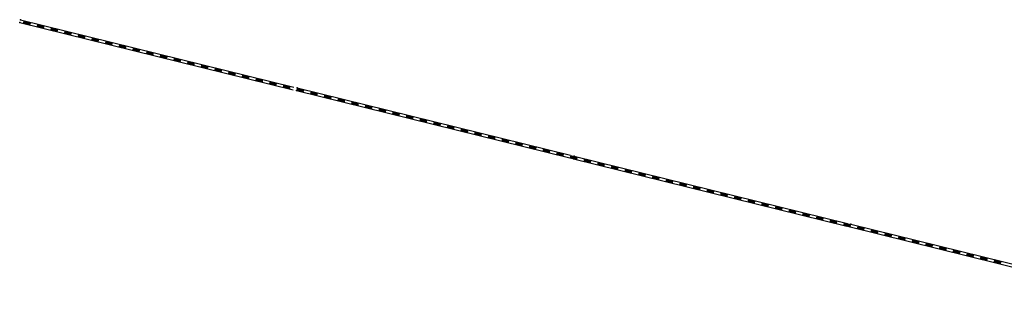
# Model space of a CAD drawing. Header units: metres. Extents: x 123819 to 142731, y 393440 to 405763.
# Tile 11 of 256: x 125196 to 125895, y 398799 to 398994. Entities that reach past the tile are written whole.
import ezdxf

# ---------------------------------------------------------------- set-up
doc = ezdxf.new("R2010")
doc.units = ezdxf.units.M
doc.header["$MEASUREMENT"] = 0
doc.layers.add('gs-knt-spoorlijn', color=7, linetype='Continuous', lineweight=30)

msp = doc.modelspace()

# ---------------------------------------------------------------- linework, layer by layer
at = {"layer": 'gs-knt-spoorlijn', "color": 7, "linetype": 'Continuous'}
for p, q in [((125195.74, 398992.19), (125389.94, 398944.38)), ((125196.21, 398994.13), (125390.42, 398946.32)), ((125198.23, 398991.77), (125203.08, 398990.57)), ((125198.27, 398991.96), (125203.13, 398990.77)), ((125198.32, 398992.16), (125203.18, 398990.96)), ((125198.37, 398992.35), (125203.22, 398991.16)), ((125198.42, 398992.55), (125203.27, 398991.35)), ((125198.47, 398992.74), (125203.32, 398991.55)), ((125198.51, 398992.94), (125203.37, 398991.74)), ((125198.56, 398993.13), (125203.42, 398991.93)), ((125198.61, 398993.32), (125203.46, 398992.13)), ((125207.94, 398989.38), (125212.79, 398988.18)), ((125207.98, 398989.57), (125212.84, 398988.38)), ((125208.03, 398989.77), (125212.89, 398988.57)), ((125208.08, 398989.96), (125212.94, 398988.77)), ((125208.13, 398990.16), (125212.98, 398988.96)), ((125208.18, 398990.35), (125213.03, 398989.16)), ((125208.22, 398990.54), (125213.08, 398989.35)), ((125208.27, 398990.74), (125213.13, 398989.54)), ((125208.32, 398990.93), (125213.17, 398989.74)), ((125217.65, 398986.99), (125222.5, 398985.79)), ((125217.69, 398987.18), (125222.55, 398985.99)), ((125217.74, 398987.38), (125222.6, 398986.18)), ((125217.79, 398987.57), (125222.65, 398986.38)), ((125217.84, 398987.77), (125222.69, 398986.57)), ((125217.89, 398987.96), (125222.74, 398986.77)), ((125217.93, 398988.15), (125222.79, 398986.96)), ((125217.98, 398988.35), (125222.84, 398987.15)), ((125218.03, 398988.54), (125222.88, 398987.35)), ((125227.36, 398984.6), (125232.21, 398983.4)), ((125227.4, 398984.79), (125232.26, 398983.6)), ((125227.45, 398984.99), (125232.31, 398983.79)), ((125227.5, 398985.18), (125232.36, 398983.99)), ((125227.55, 398985.38), (125232.4, 398984.18)), ((125227.6, 398985.57), (125232.45, 398984.37)), ((125227.64, 398985.76), (125232.5, 398984.57)), ((125227.69, 398985.96), (125232.55, 398984.76)), ((125227.74, 398986.15), (125232.59, 398984.96)), ((125237.07, 398982.21), (125241.92, 398981.01)), ((125237.11, 398982.4), (125241.97, 398981.21)), ((125237.16, 398982.6), (125242.02, 398981.4)), ((125237.21, 398982.79), (125242.07, 398981.6)), ((125237.26, 398982.99), (125242.11, 398981.79)), ((125237.31, 398983.18), (125242.16, 398981.98)), ((125237.35, 398983.37), (125242.21, 398982.18)), ((125237.4, 398983.57), (125242.26, 398982.37)), ((125237.45, 398983.76), (125242.3, 398982.57)), ((125246.78, 398979.82), (125251.63, 398978.62)), ((125246.82, 398980.01), (125251.68, 398978.82)), ((125246.87, 398980.21), (125251.73, 398979.01)), ((125246.92, 398980.4), (125251.78, 398979.21)), ((125246.97, 398980.6), (125251.82, 398979.4)), ((125247.02, 398980.79), (125251.87, 398979.59)), ((125247.06, 398980.98), (125251.92, 398979.79)), ((125247.11, 398981.18), (125251.97, 398979.98)), ((125247.16, 398981.37), (125252.01, 398980.18)), ((125256.49, 398977.43), (125261.34, 398976.23)), ((125256.54, 398977.62), (125261.39, 398976.43)), ((125256.58, 398977.82), (125261.44, 398976.62)), ((125256.63, 398978.01), (125261.49, 398976.82)), ((125256.68, 398978.2), (125261.53, 398977.01)), ((125256.73, 398978.4), (125261.58, 398977.2)), ((125256.77, 398978.59), (125261.63, 398977.4)), ((125256.82, 398978.79), (125261.68, 398977.59)), ((125256.87, 398978.98), (125261.72, 398977.79)), ((125266.2, 398975.04), (125271.05, 398973.84)), ((125266.25, 398975.23), (125271.1, 398974.04)), ((125266.29, 398975.43), (125271.15, 398974.23)), ((125266.34, 398975.62), (125271.2, 398974.43)), ((125266.39, 398975.81), (125271.24, 398974.62)), ((125266.44, 398976.01), (125271.29, 398974.81)), ((125266.48, 398976.2), (125271.34, 398975.01)), ((125266.53, 398976.4), (125271.39, 398975.2)), ((125266.58, 398976.59), (125271.43, 398975.4)), ((125275.91, 398972.65), (125280.76, 398971.45)), ((125275.96, 398972.84), (125280.81, 398971.65)), ((125276, 398973.04), (125280.86, 398971.84)), ((125276.05, 398973.23), (125280.91, 398972.03)), ((125276.1, 398973.42), (125280.95, 398972.23)), ((125276.15, 398973.62), (125281, 398972.42)), ((125276.19, 398973.81), (125281.05, 398972.62)), ((125276.24, 398974.01), (125281.1, 398972.81)), ((125276.29, 398974.2), (125281.14, 398973.01)), ((125285.62, 398970.26), (125290.47, 398969.06)), ((125285.67, 398970.45), (125290.52, 398969.26)), ((125285.71, 398970.65), (125290.57, 398969.45)), ((125285.76, 398970.84), (125290.62, 398969.64)), ((125285.81, 398971.03), (125290.66, 398969.84)), ((125285.86, 398971.23), (125290.71, 398970.03)), ((125285.9, 398971.42), (125290.76, 398970.23)), ((125285.95, 398971.62), (125290.81, 398970.42)), ((125286, 398971.81), (125290.86, 398970.62)), ((125295.33, 398967.87), (125300.18, 398966.67)), ((125295.38, 398968.06), (125300.23, 398966.87)), ((125295.42, 398968.26), (125300.28, 398967.06)), ((125295.47, 398968.45), (125300.33, 398967.25)), ((125295.52, 398968.64), (125300.37, 398967.45)), ((125295.57, 398968.84), (125300.42, 398967.64)), ((125295.61, 398969.03), (125300.47, 398967.84)), ((125295.66, 398969.23), (125300.52, 398968.03)), ((125295.71, 398969.42), (125300.57, 398968.23)), ((125305.04, 398965.48), (125309.89, 398964.28)), ((125305.09, 398965.67), (125309.94, 398964.48)), ((125305.13, 398965.86), (125309.99, 398964.67)), ((125305.18, 398966.06), (125310.04, 398964.86)), ((125305.23, 398966.25), (125310.08, 398965.06)), ((125305.28, 398966.45), (125310.13, 398965.25)), ((125305.32, 398966.64), (125310.18, 398965.45)), ((125305.37, 398966.84), (125310.23, 398965.64)), ((125305.42, 398967.03), (125310.28, 398965.83)), ((125314.8, 398963.28), (125319.65, 398962.09)), ((125314.84, 398963.47), (125319.7, 398962.28)), ((125314.89, 398963.67), (125319.75, 398962.47)), ((125314.94, 398963.86), (125319.79, 398962.67)), ((125314.99, 398964.06), (125319.84, 398962.86)), ((125315.03, 398964.25), (125319.89, 398963.06)), ((125315.08, 398964.45), (125319.94, 398963.25)), ((125315.13, 398964.64), (125319.99, 398963.44)), ((125314.75, 398963.09), (125319.6, 398961.89)), ((125324.46, 398960.7), (125329.31, 398959.5)), ((125324.51, 398960.89), (125329.36, 398959.69)), ((125324.55, 398961.08), (125329.41, 398959.89)), ((125324.6, 398961.28), (125329.46, 398960.08)), ((125324.65, 398961.47), (125329.5, 398960.28)), ((125324.7, 398961.67), (125329.55, 398960.47)), ((125324.74, 398961.86), (125329.6, 398960.67)), ((125324.79, 398962.06), (125329.65, 398960.86)), ((125324.84, 398962.25), (125329.7, 398961.05)), ((125334.17, 398958.31), (125339.02, 398957.11)), ((125334.22, 398958.5), (125339.07, 398957.3)), ((125334.26, 398958.69), (125339.12, 398957.5)), ((125334.31, 398958.89), (125339.17, 398957.69)), ((125334.36, 398959.08), (125339.21, 398957.89)), ((125334.41, 398959.28), (125339.26, 398958.08)), ((125334.45, 398959.47), (125339.31, 398958.28)), ((125334.5, 398959.66), (125339.36, 398958.47)), ((125334.55, 398959.86), (125339.41, 398958.66)), ((125343.97, 398956.3), (125348.83, 398955.11)), ((125344.02, 398956.5), (125348.88, 398955.3)), ((125344.07, 398956.69), (125348.92, 398955.5)), ((125344.12, 398956.89), (125348.97, 398955.69)), ((125344.17, 398957.08), (125349.02, 398955.89)), ((125344.21, 398957.27), (125349.07, 398956.08)), ((125344.26, 398957.47), (125349.12, 398956.27)), ((125343.88, 398955.92), (125348.73, 398954.72)), ((125343.93, 398956.11), (125348.78, 398954.91)), ((125353.59, 398953.52), (125358.44, 398952.33)), ((125353.64, 398953.72), (125358.49, 398952.52)), ((125353.68, 398953.91), (125358.54, 398952.72)), ((125353.73, 398954.11), (125358.59, 398952.91)), ((125353.78, 398954.3), (125358.63, 398953.11)), ((125353.83, 398954.5), (125358.68, 398953.3)), ((125353.88, 398954.69), (125358.73, 398953.49)), ((125353.92, 398954.88), (125358.78, 398953.69)), ((125353.97, 398955.08), (125358.83, 398953.88)), ((125363.3, 398951.13), (125368.15, 398949.94)), ((125363.35, 398951.33), (125368.2, 398950.13)), ((125363.39, 398951.52), (125368.25, 398950.33)), ((125363.44, 398951.72), (125368.3, 398950.52)), ((125363.49, 398951.91), (125368.34, 398950.72)), ((125363.54, 398952.11), (125368.39, 398950.91)), ((125363.59, 398952.3), (125368.44, 398951.1)), ((125363.63, 398952.49), (125368.49, 398951.3)), ((125363.68, 398952.69), (125368.54, 398951.49)), ((125373.15, 398949.33), (125378.01, 398948.13)), ((125373.2, 398949.52), (125378.05, 398948.33)), ((125373.25, 398949.72), (125378.1, 398948.52)), ((125373.3, 398949.91), (125378.15, 398948.71)), ((125373.34, 398950.1), (125378.2, 398948.91)), ((125373.39, 398950.3), (125378.25, 398949.1)), ((125373.01, 398948.74), (125377.86, 398947.55)), ((125373.06, 398948.94), (125377.91, 398947.74)), ((125373.1, 398949.13), (125377.96, 398947.94)), ((125382.72, 398946.35), (125387.57, 398945.16)), ((125382.77, 398946.55), (125387.62, 398945.35)), ((125382.81, 398946.74), (125387.67, 398945.55)), ((125382.86, 398946.94), (125387.72, 398945.74)), ((125382.91, 398947.13), (125387.77, 398945.94)), ((125382.96, 398947.32), (125387.81, 398946.13)), ((125383.01, 398947.52), (125387.86, 398946.32)), ((125383.05, 398947.71), (125387.91, 398946.52)), ((125383.1, 398947.91), (125387.96, 398946.71)), ((125392.37, 398943.78), (125586.57, 398895.98)), ((125392.43, 398943.96), (125397.28, 398942.77)), ((125392.48, 398944.16), (125397.33, 398942.96)), ((125392.52, 398944.35), (125397.38, 398943.16)), ((125392.57, 398944.55), (125397.43, 398943.35)), ((125392.62, 398944.74), (125397.48, 398943.55)), ((125392.67, 398944.93), (125397.52, 398943.74)), ((125392.72, 398945.13), (125397.57, 398943.93)), ((125392.76, 398945.32), (125397.62, 398944.13)), ((125392.81, 398945.52), (125397.67, 398944.32)), ((125392.84, 398945.73), (125587.05, 398897.92)), ((125402.33, 398942.35), (125407.19, 398941.15)), ((125402.38, 398942.54), (125407.23, 398941.35)), ((125402.43, 398942.74), (125407.28, 398941.54)), ((125402.47, 398942.93), (125407.33, 398941.74)), ((125402.52, 398943.13), (125407.38, 398941.93)), ((125402.14, 398941.57), (125406.99, 398940.38)), ((125402.19, 398941.77), (125407.04, 398940.57)), ((125402.23, 398941.96), (125407.09, 398940.77)), ((125402.28, 398942.16), (125407.14, 398940.96)), ((125411.85, 398939.18), (125416.7, 398937.99)), ((125411.9, 398939.38), (125416.75, 398938.18)), ((125411.94, 398939.57), (125416.8, 398938.38)), ((125411.99, 398939.77), (125416.85, 398938.57)), ((125412.04, 398939.96), (125416.9, 398938.76)), ((125412.09, 398940.15), (125416.94, 398938.96)), ((125412.14, 398940.35), (125416.99, 398939.15)), ((125412.18, 398940.54), (125417.04, 398939.35)), ((125412.23, 398940.74), (125417.09, 398939.54)), ((125421.56, 398936.79), (125426.41, 398935.6)), ((125421.61, 398936.99), (125426.46, 398935.79)), ((125421.65, 398937.18), (125426.51, 398935.99)), ((125421.7, 398937.38), (125426.56, 398936.18)), ((125421.75, 398937.57), (125426.61, 398936.37)), ((125421.8, 398937.76), (125426.65, 398936.57)), ((125421.85, 398937.96), (125426.7, 398936.76)), ((125421.89, 398938.15), (125426.75, 398936.96)), ((125421.94, 398938.35), (125426.8, 398937.15)), ((125431.51, 398935.37), (125436.36, 398934.18)), ((125431.56, 398935.57), (125436.41, 398934.37)), ((125431.6, 398935.76), (125436.46, 398934.57)), ((125431.65, 398935.96), (125436.51, 398934.76)), ((125431.27, 398934.4), (125436.12, 398933.21)), ((125431.32, 398934.6), (125436.17, 398933.4)), ((125431.36, 398934.79), (125436.22, 398933.6)), ((125431.41, 398934.98), (125436.27, 398933.79)), ((125431.46, 398935.18), (125436.32, 398933.98)), ((125440.98, 398932.01), (125445.83, 398930.82)), ((125441.03, 398932.21), (125445.88, 398931.01)), ((125441.08, 398932.4), (125445.93, 398931.21)), ((125441.12, 398932.59), (125445.98, 398931.4)), ((125441.17, 398932.79), (125446.03, 398931.59)), ((125441.22, 398932.98), (125446.07, 398931.79)), ((125441.27, 398933.18), (125446.12, 398931.98)), ((125441.31, 398933.37), (125446.17, 398932.18)), ((125441.36, 398933.57), (125446.22, 398932.37)), ((125450.69, 398929.62), (125455.54, 398928.43)), ((125450.74, 398929.82), (125455.59, 398928.62)), ((125450.79, 398930.01), (125455.64, 398928.81)), ((125450.83, 398930.2), (125455.69, 398929.01)), ((125450.88, 398930.4), (125455.74, 398929.2)), ((125450.93, 398930.59), (125455.78, 398929.4)), ((125450.98, 398930.79), (125455.83, 398929.59)), ((125451.02, 398930.98), (125455.88, 398929.79)), ((125451.07, 398931.18), (125455.93, 398929.98)), ((125460.69, 398928.4), (125465.54, 398927.2)), ((125460.73, 398928.59), (125465.59, 398927.4)), ((125460.78, 398928.79), (125465.64, 398927.59)), ((125460.4, 398927.23), (125465.25, 398926.04)), ((125460.45, 398927.43), (125465.3, 398926.23)), ((125460.5, 398927.62), (125465.35, 398926.42)), ((125460.54, 398927.81), (125465.4, 398926.62)), ((125460.59, 398928.01), (125465.45, 398926.81)), ((125460.64, 398928.2), (125465.49, 398927.01)), ((125470.11, 398924.84), (125474.96, 398923.65)), ((125470.16, 398925.04), (125475.01, 398923.84)), ((125470.21, 398925.23), (125475.06, 398924.03)), ((125470.25, 398925.42), (125475.11, 398924.23)), ((125470.3, 398925.62), (125475.16, 398924.42)), ((125470.35, 398925.81), (125475.2, 398924.62)), ((125470.4, 398926.01), (125475.25, 398924.81)), ((125470.44, 398926.2), (125475.3, 398925.01)), ((125470.49, 398926.39), (125475.35, 398925.2)), ((125479.82, 398922.45), (125484.67, 398921.26)), ((125479.87, 398922.65), (125484.72, 398921.45)), ((125479.92, 398922.84), (125484.77, 398921.64)), ((125479.96, 398923.03), (125484.82, 398921.84)), ((125480.01, 398923.23), (125484.87, 398922.03)), ((125480.06, 398923.42), (125484.91, 398922.23)), ((125480.11, 398923.62), (125484.96, 398922.42)), ((125480.15, 398923.81), (125485.01, 398922.62)), ((125480.2, 398924), (125485.06, 398922.81)), ((125489.86, 398921.42), (125494.72, 398920.22)), ((125489.91, 398921.61), (125494.77, 398920.42)), ((125489.53, 398920.06), (125494.39, 398918.87)), ((125489.58, 398920.25), (125494.43, 398919.06)), ((125489.63, 398920.45), (125494.48, 398919.25)), ((125489.67, 398920.64), (125494.53, 398919.45)), ((125489.72, 398920.84), (125494.58, 398919.64)), ((125489.77, 398921.03), (125494.62, 398919.84)), ((125489.82, 398921.23), (125494.67, 398920.03)), ((125499.24, 398917.67), (125504.1, 398916.48)), ((125499.29, 398917.86), (125504.14, 398916.67)), ((125499.34, 398918.06), (125504.19, 398916.86)), ((125499.38, 398918.25), (125504.24, 398917.06)), ((125499.43, 398918.45), (125504.29, 398917.25)), ((125499.48, 398918.64), (125504.33, 398917.45)), ((125499.53, 398918.84), (125504.38, 398917.64)), ((125499.57, 398919.03), (125504.43, 398917.83)), ((125499.62, 398919.22), (125504.48, 398918.03)), ((125508.95, 398915.28), (125513.81, 398914.08)), ((125509, 398915.47), (125513.85, 398914.28)), ((125509.05, 398915.67), (125513.9, 398914.47)), ((125509.09, 398915.86), (125513.95, 398914.67)), ((125509.14, 398916.06), (125514, 398914.86)), ((125509.19, 398916.25), (125514.04, 398915.06)), ((125509.24, 398916.45), (125514.09, 398915.25)), ((125509.28, 398916.64), (125514.14, 398915.44)), ((125509.33, 398916.83), (125514.19, 398915.64)), ((125519.04, 398914.44), (125523.9, 398913.25)), ((125518.66, 398912.89), (125523.52, 398911.69)), ((125518.71, 398913.08), (125523.56, 398911.89)), ((125518.76, 398913.28), (125523.61, 398912.08)), ((125518.8, 398913.47), (125523.66, 398912.28)), ((125518.85, 398913.67), (125523.71, 398912.47)), ((125518.9, 398913.86), (125523.75, 398912.67)), ((125518.95, 398914.05), (125523.8, 398912.86)), ((125519, 398914.25), (125523.85, 398913.05)), ((125528.37, 398910.5), (125533.23, 398909.3)), ((125528.42, 398910.69), (125533.27, 398909.5)), ((125528.47, 398910.89), (125533.32, 398909.69)), ((125528.51, 398911.08), (125533.37, 398909.89)), ((125528.56, 398911.28), (125533.42, 398910.08)), ((125528.61, 398911.47), (125533.46, 398910.28)), ((125528.66, 398911.66), (125533.51, 398910.47)), ((125528.71, 398911.86), (125533.56, 398910.66)), ((125528.75, 398912.05), (125533.61, 398910.86)), ((125538.08, 398908.11), (125542.94, 398906.91)), ((125538.13, 398908.3), (125542.98, 398907.11)), ((125538.18, 398908.5), (125543.03, 398907.3)), ((125538.22, 398908.69), (125543.08, 398907.5)), ((125538.27, 398908.89), (125543.13, 398907.69)), ((125538.32, 398909.08), (125543.17, 398907.88)), ((125538.37, 398909.27), (125543.22, 398908.08)), ((125538.42, 398909.47), (125543.27, 398908.27)), ((125538.46, 398909.66), (125543.32, 398908.47)), ((125547.79, 398905.72), (125552.65, 398904.52)), ((125547.84, 398905.91), (125552.69, 398904.72)), ((125547.89, 398906.11), (125552.74, 398904.91)), ((125547.93, 398906.3), (125552.79, 398905.11)), ((125547.98, 398906.5), (125552.84, 398905.3)), ((125548.03, 398906.69), (125552.88, 398905.49)), ((125548.08, 398906.88), (125552.93, 398905.69)), ((125548.13, 398907.08), (125552.98, 398905.88)), ((125548.17, 398907.27), (125553.03, 398906.08)), ((125557.5, 398903.33), (125562.36, 398902.13)), ((125557.55, 398903.52), (125562.4, 398902.33)), ((125557.6, 398903.72), (125562.45, 398902.52)), ((125557.64, 398903.91), (125562.5, 398902.72)), ((125557.69, 398904.11), (125562.55, 398902.91)), ((125557.74, 398904.3), (125562.59, 398903.1)), ((125557.79, 398904.49), (125562.64, 398903.3)), ((125557.84, 398904.69), (125562.69, 398903.49)), ((125557.88, 398904.88), (125562.74, 398903.69)), ((125567.21, 398900.94), (125572.07, 398899.74)), ((125567.26, 398901.13), (125572.11, 398899.94)), ((125567.31, 398901.33), (125572.16, 398900.13)), ((125567.35, 398901.52), (125572.21, 398900.33)), ((125567.4, 398901.71), (125572.26, 398900.52)), ((125567.45, 398901.91), (125572.31, 398900.71)), ((125567.5, 398902.1), (125572.35, 398900.91)), ((125567.55, 398902.3), (125572.4, 398901.1)), ((125567.59, 398902.49), (125572.45, 398901.3)), ((125576.92, 398898.55), (125581.78, 398897.35)), ((125576.97, 398898.74), (125581.82, 398897.55)), ((125577.02, 398898.94), (125581.87, 398897.74)), ((125577.06, 398899.13), (125581.92, 398897.94)), ((125577.11, 398899.32), (125581.97, 398898.13)), ((125577.16, 398899.52), (125582.02, 398898.32)), ((125577.21, 398899.71), (125582.06, 398898.52)), ((125577.26, 398899.91), (125582.11, 398898.71)), ((125577.3, 398900.1), (125582.16, 398898.91)), ((125586.63, 398896.16), (125591.49, 398894.96)), ((125586.68, 398896.35), (125591.53, 398895.16)), ((125586.73, 398896.55), (125591.58, 398895.35)), ((125586.77, 398896.74), (125591.63, 398895.54)), ((125586.82, 398896.93), (125591.68, 398895.74)), ((125586.87, 398897.13), (125591.73, 398895.93)), ((125586.92, 398897.32), (125591.77, 398896.13)), ((125586.97, 398897.52), (125591.82, 398896.32)), ((125587.01, 398897.71), (125591.87, 398896.52)), ((125589, 398895.38), (125783.2, 398847.57)), ((125589.47, 398897.32), (125783.68, 398849.52)), ((125596.34, 398893.77), (125601.2, 398892.57)), ((125596.39, 398893.96), (125601.24, 398892.77)), ((125596.44, 398894.16), (125601.29, 398892.96)), ((125596.48, 398894.35), (125601.34, 398893.15)), ((125596.53, 398894.54), (125601.39, 398893.35)), ((125596.58, 398894.74), (125601.44, 398893.54)), ((125596.63, 398894.93), (125601.48, 398893.74)), ((125596.68, 398895.13), (125601.53, 398893.93)), ((125596.72, 398895.32), (125601.58, 398894.13)), ((125606.05, 398891.38), (125610.91, 398890.18)), ((125606.1, 398891.57), (125610.95, 398890.38)), ((125606.15, 398891.77), (125611, 398890.57)), ((125606.19, 398891.96), (125611.05, 398890.76)), ((125606.24, 398892.15), (125611.1, 398890.96)), ((125606.29, 398892.35), (125611.15, 398891.15)), ((125606.34, 398892.54), (125611.19, 398891.35)), ((125606.39, 398892.74), (125611.24, 398891.54)), ((125606.43, 398892.93), (125611.29, 398891.74)), ((125615.76, 398888.99), (125620.62, 398887.79)), ((125615.81, 398889.18), (125620.66, 398887.99)), ((125615.86, 398889.37), (125620.71, 398888.18)), ((125615.9, 398889.57), (125620.76, 398888.37)), ((125615.95, 398889.76), (125620.81, 398888.57)), ((125616, 398889.96), (125620.86, 398888.76)), ((125616.05, 398890.15), (125620.9, 398888.96)), ((125616.1, 398890.35), (125620.95, 398889.15)), ((125616.14, 398890.54), (125621, 398889.34)), ((125625.47, 398886.6), (125630.33, 398885.4)), ((125625.52, 398886.79), (125630.37, 398885.6)), ((125625.57, 398886.98), (125630.42, 398885.79)), ((125625.62, 398887.18), (125630.47, 398885.98)), ((125625.66, 398887.37), (125630.52, 398886.18)), ((125625.71, 398887.57), (125630.57, 398886.37)), ((125625.76, 398887.76), (125630.61, 398886.57)), ((125625.81, 398887.96), (125630.66, 398886.76)), ((125625.85, 398888.15), (125630.71, 398886.95)), ((125635.18, 398884.21), (125640.04, 398883.01)), ((125635.23, 398884.4), (125640.08, 398883.2)), ((125635.28, 398884.59), (125640.13, 398883.4)), ((125635.33, 398884.79), (125640.18, 398883.59)), ((125635.37, 398884.98), (125640.23, 398883.79)), ((125635.42, 398885.18), (125640.28, 398883.98)), ((125635.47, 398885.37), (125640.32, 398884.18)), ((125635.52, 398885.57), (125640.37, 398884.37)), ((125635.56, 398885.76), (125640.42, 398884.56)), ((125644.89, 398881.82), (125649.75, 398880.62)), ((125644.94, 398882.01), (125649.79, 398880.81)), ((125644.99, 398882.2), (125649.84, 398881.01)), ((125645.04, 398882.4), (125649.89, 398881.2)), ((125645.08, 398882.59), (125649.94, 398881.4)), ((125645.13, 398882.79), (125649.99, 398881.59)), ((125645.18, 398882.98), (125650.03, 398881.79)), ((125645.23, 398883.17), (125650.08, 398881.98)), ((125645.27, 398883.37), (125650.13, 398882.17)), ((125654.6, 398879.43), (125659.46, 398878.23)), ((125654.65, 398879.62), (125659.5, 398878.42)), ((125654.7, 398879.81), (125659.55, 398878.62)), ((125654.75, 398880.01), (125659.6, 398878.81)), ((125654.79, 398880.2), (125659.65, 398879.01)), ((125654.84, 398880.4), (125659.7, 398879.2)), ((125654.89, 398880.59), (125659.74, 398879.4)), ((125654.94, 398880.78), (125659.79, 398879.59)), ((125654.98, 398880.98), (125659.84, 398879.78)), ((125664.31, 398877.03), (125669.17, 398875.84)), ((125664.36, 398877.23), (125669.22, 398876.03)), ((125664.41, 398877.42), (125669.26, 398876.23)), ((125664.46, 398877.62), (125669.31, 398876.42)), ((125664.5, 398877.81), (125669.36, 398876.62)), ((125664.55, 398878.01), (125669.41, 398876.81)), ((125664.6, 398878.2), (125669.45, 398877)), ((125664.65, 398878.39), (125669.5, 398877.2)), ((125664.69, 398878.59), (125669.55, 398877.39)), ((125674.02, 398874.64), (125678.88, 398873.45)), ((125674.07, 398874.84), (125678.93, 398873.64)), ((125674.12, 398875.03), (125678.97, 398873.84)), ((125674.17, 398875.23), (125679.02, 398874.03)), ((125674.21, 398875.42), (125679.07, 398874.23)), ((125674.26, 398875.62), (125679.12, 398874.42)), ((125674.31, 398875.81), (125679.16, 398874.61)), ((125674.36, 398876), (125679.21, 398874.81)), ((125674.4, 398876.2), (125679.26, 398875)), ((125683.78, 398872.45), (125688.64, 398871.25)), ((125683.83, 398872.64), (125688.68, 398871.45)), ((125683.88, 398872.84), (125688.73, 398871.64)), ((125683.92, 398873.03), (125688.78, 398871.84)), ((125683.97, 398873.23), (125688.83, 398872.03)), ((125684.02, 398873.42), (125688.87, 398872.22)), ((125684.07, 398873.61), (125688.92, 398872.42)), ((125684.11, 398873.81), (125688.97, 398872.61)), ((125683.73, 398872.25), (125688.59, 398871.06)), ((125693.44, 398869.86), (125698.3, 398868.67)), ((125693.49, 398870.06), (125698.35, 398868.86)), ((125693.54, 398870.25), (125698.39, 398869.06)), ((125693.59, 398870.45), (125698.44, 398869.25)), ((125693.63, 398870.64), (125698.49, 398869.45)), ((125693.68, 398870.83), (125698.54, 398869.64)), ((125693.73, 398871.03), (125698.58, 398869.83)), ((125693.78, 398871.22), (125698.63, 398870.03)), ((125693.82, 398871.42), (125698.68, 398870.22)), ((125703.15, 398867.47), (125708.01, 398866.28)), ((125703.2, 398867.67), (125708.06, 398866.47)), ((125703.25, 398867.86), (125708.1, 398866.67)), ((125703.3, 398868.06), (125708.15, 398866.86)), ((125703.34, 398868.25), (125708.2, 398867.06)), ((125703.39, 398868.44), (125708.25, 398867.25)), ((125703.44, 398868.64), (125708.29, 398867.44)), ((125703.49, 398868.83), (125708.34, 398867.64)), ((125703.54, 398869.03), (125708.39, 398867.83)), ((125712.96, 398865.47), (125717.81, 398864.28)), ((125713.01, 398865.67), (125717.86, 398864.47)), ((125713.05, 398865.86), (125717.91, 398864.66)), ((125713.1, 398866.05), (125717.96, 398864.86)), ((125713.15, 398866.25), (125718, 398865.05)), ((125713.2, 398866.44), (125718.05, 398865.25)), ((125713.25, 398866.64), (125718.1, 398865.44)), ((125712.86, 398865.08), (125717.72, 398863.89)), ((125712.91, 398865.28), (125717.77, 398864.08)), ((125722.57, 398862.69), (125727.43, 398861.5)), ((125722.62, 398862.89), (125727.48, 398861.69)), ((125722.67, 398863.08), (125727.52, 398861.89)), ((125722.72, 398863.28), (125727.57, 398862.08)), ((125722.76, 398863.47), (125727.62, 398862.27)), ((125722.81, 398863.66), (125727.67, 398862.47)), ((125722.86, 398863.86), (125727.71, 398862.66)), ((125722.91, 398864.05), (125727.76, 398862.86)), ((125722.96, 398864.25), (125727.81, 398863.05)), ((125732.28, 398860.3), (125737.14, 398859.11)), ((125732.33, 398860.5), (125737.19, 398859.3)), ((125732.38, 398860.69), (125737.23, 398859.5)), ((125732.43, 398860.89), (125737.28, 398859.69)), ((125732.47, 398861.08), (125737.33, 398859.88)), ((125732.52, 398861.27), (125737.38, 398860.08)), ((125732.57, 398861.47), (125737.42, 398860.27)), ((125732.62, 398861.66), (125737.47, 398860.47)), ((125732.67, 398861.86), (125737.52, 398860.66)), ((125742.14, 398858.49), (125746.99, 398857.3)), ((125742.18, 398858.69), (125747.04, 398857.49)), ((125742.23, 398858.88), (125747.09, 398857.69)), ((125742.28, 398859.08), (125747.14, 398857.88)), ((125742.33, 398859.27), (125747.18, 398858.08)), ((125742.38, 398859.47), (125747.23, 398858.27)), ((125741.99, 398857.91), (125746.85, 398856.72)), ((125742.04, 398858.11), (125746.9, 398856.91)), ((125742.09, 398858.3), (125746.94, 398857.11)), ((125751.7, 398855.52), (125756.56, 398854.33)), ((125751.75, 398855.72), (125756.61, 398854.52)), ((125751.8, 398855.91), (125756.65, 398854.72)), ((125751.85, 398856.1), (125756.7, 398854.91)), ((125751.89, 398856.3), (125756.75, 398855.1)), ((125751.94, 398856.49), (125756.8, 398855.3)), ((125751.99, 398856.69), (125756.85, 398855.49)), ((125752.04, 398856.88), (125756.89, 398855.69)), ((125752.09, 398857.08), (125756.94, 398855.88)), ((125761.41, 398853.13), (125766.27, 398851.94)), ((125761.46, 398853.33), (125766.32, 398852.13)), ((125761.51, 398853.52), (125766.36, 398852.32)), ((125761.56, 398853.71), (125766.41, 398852.52)), ((125761.6, 398853.91), (125766.46, 398852.71)), ((125761.65, 398854.1), (125766.51, 398852.91)), ((125761.7, 398854.3), (125766.56, 398853.1)), ((125761.75, 398854.49), (125766.6, 398853.3)), ((125761.8, 398854.69), (125766.65, 398853.49)), ((125771.31, 398851.52), (125776.17, 398850.32)), ((125771.36, 398851.71), (125776.22, 398850.52)), ((125771.41, 398851.91), (125776.27, 398850.71)), ((125771.46, 398852.1), (125776.31, 398850.91)), ((125771.51, 398852.29), (125776.36, 398851.1)), ((125771.12, 398850.74), (125775.98, 398849.55)), ((125771.17, 398850.94), (125776.03, 398849.74)), ((125771.22, 398851.13), (125776.07, 398849.93)), ((125771.27, 398851.32), (125776.12, 398850.13)), ((125780.83, 398848.35), (125785.69, 398847.16)), ((125780.88, 398848.55), (125785.74, 398847.35)), ((125780.93, 398848.74), (125785.78, 398847.54)), ((125780.98, 398848.93), (125785.83, 398847.74)), ((125781.02, 398849.13), (125785.88, 398847.93)), ((125781.07, 398849.32), (125785.93, 398848.13)), ((125781.12, 398849.52), (125785.98, 398848.32)), ((125781.17, 398849.71), (125786.02, 398848.52)), ((125781.22, 398849.9), (125786.07, 398848.71)), ((125785.63, 398846.98), (125979.83, 398799.17)), ((125786.1, 398848.92), (125980.31, 398801.11)), ((125790.54, 398845.96), (125795.4, 398844.77)), ((125790.59, 398846.15), (125795.45, 398844.96)), ((125790.64, 398846.35), (125795.49, 398845.15)), ((125790.69, 398846.54), (125795.54, 398845.35)), ((125790.73, 398846.74), (125795.59, 398845.54)), ((125790.78, 398846.93), (125795.64, 398845.74)), ((125790.83, 398847.13), (125795.69, 398845.93)), ((125790.88, 398847.32), (125795.73, 398846.12)), ((125790.93, 398847.51), (125795.78, 398846.32)), ((125800.45, 398844.35), (125805.3, 398843.15)), ((125800.49, 398844.54), (125805.35, 398843.35)), ((125800.54, 398844.74), (125805.4, 398843.54)), ((125800.59, 398844.93), (125805.44, 398843.73)), ((125800.64, 398845.12), (125805.49, 398843.93)), ((125800.25, 398843.57), (125805.11, 398842.38)), ((125800.3, 398843.76), (125805.16, 398842.57)), ((125800.35, 398843.96), (125805.2, 398842.76)), ((125800.4, 398844.15), (125805.25, 398842.96)), ((125809.96, 398841.18), (125814.82, 398839.98)), ((125810.01, 398841.37), (125814.87, 398840.18)), ((125810.06, 398841.57), (125814.91, 398840.37)), ((125810.11, 398841.76), (125814.96, 398840.57)), ((125810.16, 398841.96), (125815.01, 398840.76)), ((125810.2, 398842.15), (125815.06, 398840.96)), ((125810.25, 398842.35), (125815.11, 398841.15)), ((125810.3, 398842.54), (125815.15, 398841.34)), ((125810.35, 398842.73), (125815.2, 398841.54)), ((125819.67, 398838.79), (125824.53, 398837.59)), ((125819.72, 398838.98), (125824.58, 398837.79)), ((125819.77, 398839.18), (125824.62, 398837.98)), ((125819.82, 398839.37), (125824.67, 398838.18)), ((125819.87, 398839.57), (125824.72, 398838.37)), ((125819.91, 398839.76), (125824.77, 398838.57)), ((125819.96, 398839.95), (125824.82, 398838.76)), ((125820.01, 398840.15), (125824.86, 398838.95)), ((125820.06, 398840.34), (125824.91, 398839.15)), ((125829.62, 398837.37), (125834.48, 398836.18)), ((125829.67, 398837.56), (125834.53, 398836.37)), ((125829.72, 398837.76), (125834.57, 398836.56)), ((125829.77, 398837.95), (125834.62, 398836.76)), ((125829.38, 398836.4), (125834.24, 398835.2)), ((125829.43, 398836.59), (125834.29, 398835.4)), ((125829.48, 398836.79), (125834.33, 398835.59)), ((125829.53, 398836.98), (125834.38, 398835.79)), ((125829.58, 398837.18), (125834.43, 398835.98)), ((125839.09, 398834.01), (125843.95, 398832.81)), ((125839.14, 398834.2), (125844, 398833.01)), ((125839.19, 398834.4), (125844.04, 398833.2)), ((125839.24, 398834.59), (125844.09, 398833.4)), ((125839.29, 398834.79), (125844.14, 398833.59)), ((125839.33, 398834.98), (125844.19, 398833.79)), ((125839.38, 398835.17), (125844.24, 398833.98)), ((125839.43, 398835.37), (125844.28, 398834.17)), ((125839.48, 398835.56), (125844.33, 398834.37)), ((125848.8, 398831.62), (125853.66, 398830.42)), ((125848.85, 398831.81), (125853.71, 398830.62)), ((125848.9, 398832.01), (125853.76, 398830.81)), ((125848.95, 398832.2), (125853.8, 398831.01)), ((125849, 398832.4), (125853.85, 398831.2)), ((125849.04, 398832.59), (125853.9, 398831.39)), ((125849.09, 398832.78), (125853.95, 398831.59)), ((125849.14, 398832.98), (125853.99, 398831.78)), ((125849.19, 398833.17), (125854.04, 398831.98)), ((125858.8, 398830.39), (125863.66, 398829.2)), ((125858.85, 398830.59), (125863.7, 398829.39)), ((125858.9, 398830.78), (125863.75, 398829.59)), ((125858.51, 398829.23), (125863.37, 398828.03)), ((125858.56, 398829.42), (125863.42, 398828.23)), ((125858.61, 398829.62), (125863.47, 398828.42)), ((125858.66, 398829.81), (125863.51, 398828.62)), ((125858.71, 398830.01), (125863.56, 398828.81)), ((125858.75, 398830.2), (125863.61, 398829)), ((125868.22, 398826.84), (125873.08, 398825.64)), ((125868.27, 398827.03), (125873.13, 398825.84)), ((125868.32, 398827.23), (125873.18, 398826.03)), ((125868.37, 398827.42), (125873.22, 398826.23)), ((125868.42, 398827.62), (125873.27, 398826.42)), ((125868.46, 398827.81), (125873.32, 398826.61)), ((125868.51, 398828), (125873.37, 398826.81)), ((125868.56, 398828.2), (125873.41, 398827)), ((125868.61, 398828.39), (125873.46, 398827.2)), ((125877.93, 398824.45), (125882.79, 398823.25)), ((125877.98, 398824.64), (125882.84, 398823.45)), ((125878.03, 398824.84), (125882.89, 398823.64)), ((125878.08, 398825.03), (125882.93, 398823.84)), ((125878.13, 398825.22), (125882.98, 398824.03)), ((125878.17, 398825.42), (125883.03, 398824.22)), ((125878.22, 398825.61), (125883.08, 398824.42)), ((125878.27, 398825.81), (125883.12, 398824.61)), ((125878.32, 398826), (125883.17, 398824.81)), ((125887.98, 398823.42), (125892.83, 398822.22)), ((125888.03, 398823.61), (125892.88, 398822.42)), ((125887.64, 398822.06), (125892.5, 398820.86)), ((125887.69, 398822.25), (125892.55, 398821.06)), ((125887.74, 398822.45), (125892.6, 398821.25)), ((125887.79, 398822.64), (125892.64, 398821.45)), ((125887.84, 398822.83), (125892.69, 398821.64)), ((125887.88, 398823.03), (125892.74, 398821.83)), ((125887.93, 398823.22), (125892.79, 398822.03))]:
    msp.add_line(p, q, dxfattribs=at)
for p in [(125195.74, 398992.19), (125196.21, 398994.13), (125392.37, 398943.78), (125392.84, 398945.73), (125589, 398895.38), (125589.47, 398897.32), (125785.63, 398846.98), (125786.1, 398848.92)]:
    msp.add_point(p, dxfattribs=at)

doc.saveas('drawing.dxf')
